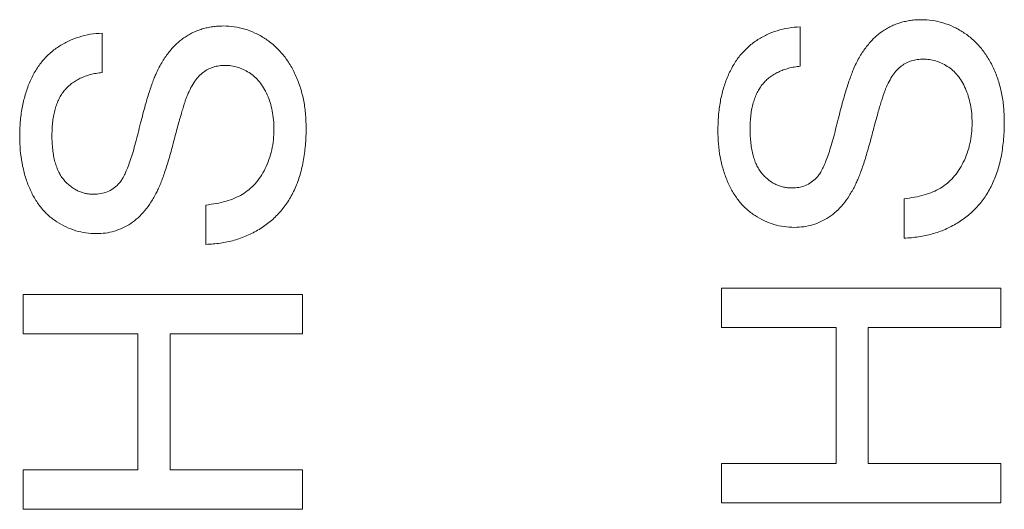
# Model space of a CAD drawing. Header units: millimetres. Extents: x 10 to 277, y 8 to 208.
# Tile 13 of 61: x 50.22 to 53.75, y 141.23 to 142.98. Entities that reach past the tile are written whole.
import ezdxf

# ---------------------------------------------------------------- set-up
doc = ezdxf.new("R2010")
doc.units = ezdxf.units.MM

msp = doc.modelspace()

# ---------------------------------------------------------------- linework, layer by layer
at = {"color": 7, "linetype": 'Continuous', "lineweight": 0}
for p, q in [((50.5154, 142.9323), (50.5154, 142.7913)), ((50.5154, 142.9323), (50.5154, 142.7913)), ((53.0154, 142.9549), (53.0154, 142.8139)), ((53.0154, 142.9549), (53.0154, 142.8139)), ((53.3872, 142.1985), (53.3872, 142.3395)), ((53.3872, 142.1985), (53.3872, 142.3395)), ((50.8872, 142.1759), (50.8872, 142.3169)), ((50.8872, 142.1759), (50.8872, 142.3169)), ((52.7333, 141.878), (52.7333, 142.019)), ((52.7333, 142.019), (53.7333, 142.019)), ((52.7333, 142.019), (53.7333, 142.019)), ((52.7333, 141.878), (52.7333, 142.019)), ((53.7333, 142.019), (53.7333, 141.878)), ((53.7333, 142.019), (53.7333, 141.878)), ((50.2333, 141.8554), (50.2333, 141.9964)), ((50.2333, 141.9964), (51.2333, 141.9964)), ((50.2333, 141.8554), (50.2333, 141.9964)), ((50.2333, 141.9964), (51.2333, 141.9964)), ((51.2333, 141.9964), (51.2333, 141.8554)), ((51.2333, 141.9964), (51.2333, 141.8554)), ((53.1436, 141.878), (52.7333, 141.878)), ((53.1436, 141.878), (52.7333, 141.878)), ((53.1436, 141.3908), (53.1436, 141.878)), ((53.1436, 141.3908), (53.1436, 141.878)), ((53.7333, 141.878), (53.259, 141.878)), ((53.259, 141.878), (53.259, 141.3908)), ((53.259, 141.878), (53.259, 141.3908)), ((53.7333, 141.878), (53.259, 141.878)), ((50.6436, 141.8554), (50.2333, 141.8554)), ((50.6436, 141.8554), (50.2333, 141.8554)), ((50.6436, 141.3682), (50.6436, 141.8554)), ((50.6436, 141.3682), (50.6436, 141.8554)), ((51.2333, 141.8554), (50.759, 141.8554)), ((50.759, 141.8554), (50.759, 141.3682)), ((51.2333, 141.8554), (50.759, 141.8554)), ((50.759, 141.8554), (50.759, 141.3682)), ((52.7333, 141.3908), (53.1436, 141.3908)), ((52.7333, 141.2498), (52.7333, 141.3908)), ((52.7333, 141.2498), (52.7333, 141.3908)), ((52.7333, 141.3908), (53.1436, 141.3908)), ((53.259, 141.3908), (53.7333, 141.3908)), ((53.259, 141.3908), (53.7333, 141.3908)), ((53.7333, 141.3908), (53.7333, 141.2498)), ((53.7333, 141.3908), (53.7333, 141.2498)), ((50.2333, 141.3682), (50.6436, 141.3682)), ((50.2333, 141.2272), (50.2333, 141.3682)), ((50.2333, 141.2272), (50.2333, 141.3682)), ((50.2333, 141.3682), (50.6436, 141.3682)), ((50.759, 141.3682), (51.2333, 141.3682)), ((50.759, 141.3682), (51.2333, 141.3682)), ((51.2333, 141.3682), (51.2333, 141.2272)), ((51.2333, 141.3682), (51.2333, 141.2272)), ((53.7333, 141.2498), (52.7333, 141.2498)), ((53.7333, 141.2498), (52.7333, 141.2498)), ((51.2333, 141.2272), (50.2333, 141.2272)), ((51.2333, 141.2272), (50.2333, 141.2272))]:
    msp.add_line(p, q, dxfattribs=at)
at = {"color": 7, "linetype": 'Continuous', "lineweight": 0, "flags": 128}
for points in [[(53.4495, 142.9805), (53.4495, 142.9805)], [(50.5154, 142.9323), (50.5154, 142.9323)], [(50.9495, 142.958), (50.9495, 142.958)], [(53.0154, 142.9549), (53.0154, 142.9549)], [(53.4563, 142.8395), (53.4563, 142.8395)], [(50.5154, 142.7913), (50.5154, 142.7913)], [(50.9563, 142.8169), (50.9563, 142.8169)], [(53.0154, 142.8139), (53.0154, 142.8139)], [(53.2077, 142.8071), (53.2077, 142.8071)], [(50.7077, 142.7845), (50.7077, 142.7845)], [(53.3213, 142.7329), (53.3213, 142.7329)], [(50.8213, 142.7104), (50.8213, 142.7104)], [(53.7462, 142.6174), (53.7462, 142.6174)], [(51.1308, 142.5886), (51.1308, 142.5886)], [(51.2462, 142.5948), (51.2462, 142.5948)], [(52.7205, 142.5841), (52.7205, 142.5841)], [(52.8359, 142.5897), (52.8359, 142.5897)], [(53.6308, 142.6111), (53.6308, 142.6111)], [(50.2205, 142.5615), (50.2205, 142.5615)], [(50.3359, 142.5671), (50.3359, 142.5671)], [(53.0735, 142.4138), (53.0735, 142.4138)], [(50.5735, 142.3913), (50.5735, 142.3913)], [(52.9851, 142.378), (52.9851, 142.378)], [(53.2105, 142.3846), (53.2105, 142.3846)], [(50.4851, 142.3554), (50.4851, 142.3554)], [(50.7105, 142.362), (50.7105, 142.362)], [(53.3872, 142.3395), (53.3872, 142.3395)], [(50.8872, 142.3169), (50.8872, 142.3169)], [(52.9944, 142.2369), (52.9944, 142.2369)], [(50.4944, 142.2144), (50.4944, 142.2144)], [(53.3872, 142.1985), (53.3872, 142.1985)], [(50.8872, 142.1759), (50.8872, 142.1759)], [(52.7333, 142.019), (52.7333, 142.019)], [(53.7333, 142.019), (53.7333, 142.019)], [(50.2333, 141.9964), (50.2333, 141.9964)], [(51.2333, 141.9964), (51.2333, 141.9964)], [(52.7333, 141.878), (52.7333, 141.878)], [(53.1436, 141.878), (53.1436, 141.878)], [(53.259, 141.878), (53.259, 141.878)], [(53.7333, 141.878), (53.7333, 141.878)], [(50.2333, 141.8554), (50.2333, 141.8554)], [(50.6436, 141.8554), (50.6436, 141.8554)], [(50.759, 141.8554), (50.759, 141.8554)], [(51.2333, 141.8554), (51.2333, 141.8554)], [(52.7333, 141.3908), (52.7333, 141.3908)], [(53.1436, 141.3908), (53.1436, 141.3908)], [(53.259, 141.3908), (53.259, 141.3908)], [(53.7333, 141.3908), (53.7333, 141.3908)], [(50.2333, 141.3682), (50.2333, 141.3682)], [(50.6436, 141.3682), (50.6436, 141.3682)], [(50.759, 141.3682), (50.759, 141.3682)], [(51.2333, 141.3682), (51.2333, 141.3682)], [(52.7333, 141.2498), (52.7333, 141.2498)], [(53.7333, 141.2498), (53.7333, 141.2498)], [(50.2333, 141.2272), (50.2333, 141.2272)], [(51.2333, 141.2272), (51.2333, 141.2272)]]:
    msp.add_lwpolyline(points, dxfattribs=at)
at = {"color": 7, "linetype": 'Continuous', "lineweight": 0}
for points, knots in [([(53.2077, 142.8071), (53.211, 142.8142), (53.2175, 142.8284), (53.2286, 142.8483), (53.2401, 142.8671), (53.2527, 142.884), (53.2655, 142.8999), (53.2791, 142.914), (53.2933, 142.927), (53.3085, 142.9382), (53.3241, 142.9482), (53.3402, 142.957), (53.3571, 142.9641), (53.3744, 142.9702), (53.3924, 142.9747), (53.4109, 142.9782), (53.43, 142.9802), (53.4429, 142.9804), (53.4495, 142.9805)], [0, 0, 0, 0, 0.074934, 0.147082, 0.216371, 0.282882, 0.346667, 0.408816, 0.469245, 0.528417, 0.586988, 0.644405, 0.702179, 0.759759, 0.818484, 0.877629, 0.938018, 1, 1, 1, 1]), ([(53.2077, 142.8071), (53.211, 142.8142), (53.2175, 142.8284), (53.2286, 142.8483), (53.2401, 142.8671), (53.2527, 142.884), (53.2655, 142.8999), (53.2791, 142.914), (53.2933, 142.927), (53.3085, 142.9382), (53.3241, 142.9482), (53.3402, 142.957), (53.3571, 142.9641), (53.3744, 142.9702), (53.3924, 142.9747), (53.4109, 142.9782), (53.43, 142.9802), (53.4429, 142.9804), (53.4495, 142.9805)], [0, 0, 0, 0, 0.074934, 0.147082, 0.216371, 0.282882, 0.346667, 0.408816, 0.469245, 0.528417, 0.586988, 0.644405, 0.702179, 0.759759, 0.818484, 0.877629, 0.938018, 1, 1, 1, 1]), ([(53.4495, 142.9805), (53.4626, 142.98), (53.4886, 142.979), (53.5268, 142.9701), (53.5639, 142.956), (53.5932, 142.9396), (53.6157, 142.9241), (53.6318, 142.911), (53.6468, 142.8965), (53.6609, 142.881), (53.6741, 142.8643), (53.6862, 142.8462), (53.6974, 142.827), (53.7111, 142.7996), (53.7252, 142.7632), (53.7375, 142.7169), (53.7448, 142.668), (53.7457, 142.6345), (53.7462, 142.6174)], [0, 0, 0, 0, 0.074812, 0.1489, 0.223876, 0.301296, 0.34089, 0.380334, 0.420119, 0.45994, 0.500819, 0.541892, 0.584422, 0.62806, 0.717242, 0.807928, 0.90193, 1, 1, 1, 1]), ([(53.4495, 142.9805), (53.4626, 142.98), (53.4886, 142.979), (53.5268, 142.9701), (53.5639, 142.956), (53.5932, 142.9396), (53.6157, 142.9241), (53.6318, 142.911), (53.6468, 142.8965), (53.6609, 142.881), (53.6741, 142.8643), (53.6862, 142.8462), (53.6974, 142.827), (53.7111, 142.7996), (53.7252, 142.7632), (53.7375, 142.7169), (53.7448, 142.668), (53.7457, 142.6345), (53.7462, 142.6174)], [0, 0, 0, 0, 0.074812, 0.1489, 0.223876, 0.301296, 0.34089, 0.380334, 0.420119, 0.45994, 0.500819, 0.541892, 0.584422, 0.62806, 0.717242, 0.807928, 0.90193, 1, 1, 1, 1]), ([(50.2205, 142.5615), (50.2209, 142.5793), (50.2217, 142.6139), (50.2284, 142.6642), (50.2394, 142.7112), (50.2522, 142.7479), (50.2649, 142.7752), (50.2752, 142.7945), (50.2868, 142.8124), (50.2991, 142.8293), (50.3128, 142.8446), (50.3274, 142.859), (50.3429, 142.8723), (50.3652, 142.8879), (50.3947, 142.9048), (50.433, 142.9193), (50.4734, 142.9294), (50.5012, 142.9313), (50.5154, 142.9323)], [0, 0, 0, 0, 0.100455, 0.195606, 0.28594, 0.372822, 0.414857, 0.456053, 0.495932, 0.535326, 0.574089, 0.612244, 0.650798, 0.689222, 0.765932, 0.842381, 0.91999, 1, 1, 1, 1]), ([(50.2205, 142.5615), (50.2209, 142.5793), (50.2217, 142.6139), (50.2284, 142.6642), (50.2394, 142.7112), (50.2522, 142.7479), (50.2649, 142.7752), (50.2752, 142.7945), (50.2868, 142.8124), (50.2991, 142.8293), (50.3128, 142.8446), (50.3274, 142.859), (50.3429, 142.8723), (50.3652, 142.8879), (50.3947, 142.9048), (50.433, 142.9193), (50.4734, 142.9294), (50.5012, 142.9313), (50.5154, 142.9323)], [0, 0, 0, 0, 0.100455, 0.195606, 0.28594, 0.372822, 0.414857, 0.456053, 0.495932, 0.535326, 0.574089, 0.612244, 0.650798, 0.689222, 0.765932, 0.842381, 0.91999, 1, 1, 1, 1]), ([(50.7077, 142.7845), (50.711, 142.7917), (50.7175, 142.8058), (50.7286, 142.8258), (50.7401, 142.8445), (50.7527, 142.8615), (50.7655, 142.8773), (50.7791, 142.8915), (50.7933, 142.9045), (50.8085, 142.9156), (50.8241, 142.9256), (50.8402, 142.9344), (50.8571, 142.9415), (50.8744, 142.9477), (50.8924, 142.9521), (50.9109, 142.9556), (50.93, 142.9577), (50.9429, 142.9579), (50.9495, 142.958)], [0, 0, 0, 0, 0.074934, 0.147082, 0.216371, 0.282882, 0.346667, 0.408816, 0.469245, 0.528417, 0.586988, 0.644405, 0.702179, 0.759759, 0.818484, 0.877629, 0.938018, 1, 1, 1, 1]), ([(50.7077, 142.7845), (50.711, 142.7917), (50.7175, 142.8058), (50.7286, 142.8258), (50.7401, 142.8445), (50.7527, 142.8615), (50.7655, 142.8773), (50.7791, 142.8915), (50.7933, 142.9045), (50.8085, 142.9156), (50.8241, 142.9256), (50.8402, 142.9344), (50.8571, 142.9415), (50.8744, 142.9477), (50.8924, 142.9521), (50.9109, 142.9556), (50.93, 142.9577), (50.9429, 142.9579), (50.9495, 142.958)], [0, 0, 0, 0, 0.074934, 0.147082, 0.216371, 0.282882, 0.346667, 0.408816, 0.469245, 0.528417, 0.586988, 0.644405, 0.702179, 0.759759, 0.818484, 0.877629, 0.938018, 1, 1, 1, 1]), ([(50.9495, 142.958), (50.9626, 142.9574), (50.9886, 142.9564), (51.0268, 142.9476), (51.0639, 142.9334), (51.0932, 142.917), (51.1157, 142.9015), (51.1318, 142.8884), (51.1468, 142.874), (51.1609, 142.8584), (51.1741, 142.8417), (51.1862, 142.8237), (51.1974, 142.8045), (51.2111, 142.7771), (51.2252, 142.7406), (51.2375, 142.6944), (51.2448, 142.6454), (51.2457, 142.6119), (51.2462, 142.5948)], [0, 0, 0, 0, 0.074812, 0.1489, 0.223876, 0.301296, 0.34089, 0.380334, 0.420119, 0.45994, 0.500819, 0.541892, 0.584422, 0.62806, 0.717242, 0.807928, 0.90193, 1, 1, 1, 1]), ([(50.9495, 142.958), (50.9626, 142.9574), (50.9886, 142.9564), (51.0268, 142.9476), (51.0639, 142.9334), (51.0932, 142.917), (51.1157, 142.9015), (51.1318, 142.8884), (51.1468, 142.874), (51.1609, 142.8584), (51.1741, 142.8417), (51.1862, 142.8237), (51.1974, 142.8045), (51.2111, 142.7771), (51.2252, 142.7406), (51.2375, 142.6944), (51.2448, 142.6454), (51.2457, 142.6119), (51.2462, 142.5948)], [0, 0, 0, 0, 0.074812, 0.1489, 0.223876, 0.301296, 0.34089, 0.380334, 0.420119, 0.45994, 0.500819, 0.541892, 0.584422, 0.62806, 0.717242, 0.807928, 0.90193, 1, 1, 1, 1]), ([(52.7205, 142.5841), (52.7209, 142.6019), (52.7217, 142.6365), (52.7284, 142.6868), (52.7394, 142.7338), (52.7522, 142.7705), (52.7649, 142.7978), (52.7752, 142.817), (52.7868, 142.8349), (52.7991, 142.8519), (52.8128, 142.8672), (52.8274, 142.8816), (52.8429, 142.8948), (52.8652, 142.9105), (52.8947, 142.9274), (52.933, 142.9419), (52.9734, 142.952), (53.0012, 142.9539), (53.0154, 142.9549)], [0, 0, 0, 0, 0.100455, 0.195606, 0.28594, 0.372822, 0.414857, 0.456053, 0.495932, 0.535326, 0.574089, 0.612244, 0.650798, 0.689222, 0.765932, 0.842381, 0.91999, 1, 1, 1, 1]), ([(52.7205, 142.5841), (52.7209, 142.6019), (52.7217, 142.6365), (52.7284, 142.6868), (52.7394, 142.7338), (52.7522, 142.7705), (52.7649, 142.7978), (52.7752, 142.817), (52.7868, 142.8349), (52.7991, 142.8519), (52.8128, 142.8672), (52.8274, 142.8816), (52.8429, 142.8948), (52.8652, 142.9105), (52.8947, 142.9274), (52.933, 142.9419), (52.9734, 142.952), (53.0012, 142.9539), (53.0154, 142.9549)], [0, 0, 0, 0, 0.100455, 0.195606, 0.28594, 0.372822, 0.414857, 0.456053, 0.495932, 0.535326, 0.574089, 0.612244, 0.650798, 0.689222, 0.765932, 0.842381, 0.91999, 1, 1, 1, 1]), ([(53.4563, 142.8395), (53.4491, 142.8392), (53.4349, 142.8385), (53.4143, 142.8342), (53.3954, 142.8261), (53.3775, 142.8154), (53.3612, 142.8007), (53.3464, 142.782), (53.3327, 142.7591), (53.3252, 142.742), (53.3213, 142.7329)], [0, 0, 0, 0, 0.11773, 0.230103, 0.340738, 0.451485, 0.567765, 0.696118, 0.83949, 1, 1, 1, 1]), ([(53.4563, 142.8395), (53.4491, 142.8392), (53.4349, 142.8385), (53.4143, 142.8342), (53.3954, 142.8261), (53.3775, 142.8154), (53.3612, 142.8007), (53.3464, 142.782), (53.3327, 142.7591), (53.3252, 142.742), (53.3213, 142.7329)], [0, 0, 0, 0, 0.11773, 0.230103, 0.340738, 0.451485, 0.567765, 0.696118, 0.83949, 1, 1, 1, 1]), ([(53.6308, 142.6111), (53.6306, 142.6224), (53.6301, 142.6445), (53.6253, 142.6764), (53.618, 142.7063), (53.6076, 142.734), (53.5948, 142.7589), (53.5796, 142.7808), (53.5621, 142.7992), (53.5423, 142.8138), (53.5215, 142.8252), (53.5001, 142.8336), (53.4783, 142.8386), (53.4636, 142.8392), (53.4563, 142.8395)], [0, 0, 0, 0, 0.105606, 0.205911, 0.30116, 0.393234, 0.481199, 0.562782, 0.641386, 0.717682, 0.791728, 0.862688, 0.931762, 1, 1, 1, 1]), ([(53.6308, 142.6111), (53.6306, 142.6224), (53.6301, 142.6445), (53.6253, 142.6764), (53.618, 142.7063), (53.6076, 142.734), (53.5948, 142.7589), (53.5796, 142.7808), (53.5621, 142.7992), (53.5423, 142.8138), (53.5215, 142.8252), (53.5001, 142.8336), (53.4783, 142.8386), (53.4636, 142.8392), (53.4563, 142.8395)], [0, 0, 0, 0, 0.105606, 0.205911, 0.30116, 0.393234, 0.481199, 0.562782, 0.641386, 0.717682, 0.791728, 0.862688, 0.931762, 1, 1, 1, 1]), ([(50.5154, 142.7913), (50.5082, 142.7904), (50.4942, 142.7886), (50.4739, 142.7843), (50.4551, 142.7782), (50.4375, 142.7711), (50.4214, 142.7623), (50.4064, 142.7524), (50.393, 142.7407), (50.3808, 142.7278), (50.3702, 142.7132), (50.3609, 142.6971), (50.3531, 142.6794), (50.347, 142.66), (50.3419, 142.6391), (50.3383, 142.6165), (50.3364, 142.5923), (50.3361, 142.5757), (50.3359, 142.5671)], [0, 0, 0, 0, 0.067134, 0.131361, 0.19267, 0.251172, 0.307605, 0.363097, 0.418158, 0.472667, 0.528217, 0.585556, 0.645364, 0.708046, 0.774506, 0.84499, 0.920429, 1, 1, 1, 1]), ([(50.5154, 142.7913), (50.5082, 142.7904), (50.4942, 142.7886), (50.4739, 142.7843), (50.4551, 142.7782), (50.4375, 142.7711), (50.4214, 142.7623), (50.4064, 142.7524), (50.393, 142.7407), (50.3808, 142.7278), (50.3702, 142.7132), (50.3609, 142.6971), (50.3531, 142.6794), (50.347, 142.66), (50.3419, 142.6391), (50.3383, 142.6165), (50.3364, 142.5923), (50.3361, 142.5757), (50.3359, 142.5671)], [0, 0, 0, 0, 0.067134, 0.131361, 0.19267, 0.251172, 0.307605, 0.363097, 0.418158, 0.472667, 0.528217, 0.585556, 0.645364, 0.708046, 0.774506, 0.84499, 0.920429, 1, 1, 1, 1]), ([(50.9563, 142.8169), (50.9491, 142.8166), (50.9349, 142.8159), (50.9143, 142.8116), (50.8954, 142.8035), (50.8775, 142.7928), (50.8612, 142.7782), (50.8464, 142.7594), (50.8327, 142.7365), (50.8252, 142.7194), (50.8213, 142.7104)], [0, 0, 0, 0, 0.11773, 0.230103, 0.340738, 0.451485, 0.567765, 0.696118, 0.83949, 1, 1, 1, 1]), ([(50.9563, 142.8169), (50.9491, 142.8166), (50.9349, 142.8159), (50.9143, 142.8116), (50.8954, 142.8035), (50.8775, 142.7928), (50.8612, 142.7782), (50.8464, 142.7594), (50.8327, 142.7365), (50.8252, 142.7194), (50.8213, 142.7104)], [0, 0, 0, 0, 0.11773, 0.230103, 0.340738, 0.451485, 0.567765, 0.696118, 0.83949, 1, 1, 1, 1]), ([(51.1308, 142.5886), (51.1306, 142.5999), (51.1301, 142.6219), (51.1253, 142.6538), (51.118, 142.6838), (51.1076, 142.7114), (51.0948, 142.7363), (51.0796, 142.7582), (51.0621, 142.7767), (51.0423, 142.7912), (51.0215, 142.8026), (51.0001, 142.811), (50.9783, 142.816), (50.9636, 142.8166), (50.9563, 142.8169)], [0, 0, 0, 0, 0.105606, 0.205911, 0.30116, 0.393234, 0.481199, 0.562782, 0.641386, 0.717682, 0.791728, 0.862688, 0.931762, 1, 1, 1, 1]), ([(51.1308, 142.5886), (51.1306, 142.5999), (51.1301, 142.6219), (51.1253, 142.6538), (51.118, 142.6838), (51.1076, 142.7114), (51.0948, 142.7363), (51.0796, 142.7582), (51.0621, 142.7767), (51.0423, 142.7912), (51.0215, 142.8026), (51.0001, 142.811), (50.9783, 142.816), (50.9636, 142.8166), (50.9563, 142.8169)], [0, 0, 0, 0, 0.105606, 0.205911, 0.30116, 0.393234, 0.481199, 0.562782, 0.641386, 0.717682, 0.791728, 0.862688, 0.931762, 1, 1, 1, 1]), ([(53.0154, 142.8139), (53.0082, 142.813), (52.9942, 142.8112), (52.9739, 142.8069), (52.9551, 142.8008), (52.9375, 142.7936), (52.9214, 142.7849), (52.9064, 142.7749), (52.893, 142.7632), (52.8808, 142.7503), (52.8702, 142.7358), (52.8609, 142.7196), (52.8531, 142.7019), (52.847, 142.6825), (52.8419, 142.6617), (52.8383, 142.6391), (52.8364, 142.6149), (52.8361, 142.5983), (52.8359, 142.5897)], [0, 0, 0, 0, 0.067134, 0.131361, 0.19267, 0.251172, 0.307605, 0.363097, 0.418158, 0.472667, 0.528217, 0.585556, 0.645364, 0.708046, 0.774506, 0.84499, 0.920429, 1, 1, 1, 1]), ([(53.0154, 142.8139), (53.0082, 142.813), (52.9942, 142.8112), (52.9739, 142.8069), (52.9551, 142.8008), (52.9375, 142.7936), (52.9214, 142.7849), (52.9064, 142.7749), (52.893, 142.7632), (52.8808, 142.7503), (52.8702, 142.7358), (52.8609, 142.7196), (52.8531, 142.7019), (52.847, 142.6825), (52.8419, 142.6617), (52.8383, 142.6391), (52.8364, 142.6149), (52.8361, 142.5983), (52.8359, 142.5897)], [0, 0, 0, 0, 0.067134, 0.131361, 0.19267, 0.251172, 0.307605, 0.363097, 0.418158, 0.472667, 0.528217, 0.585556, 0.645364, 0.708046, 0.774506, 0.84499, 0.920429, 1, 1, 1, 1]), ([(53.0735, 142.4138), (53.0764, 142.4173), (53.083, 142.425), (53.0917, 142.4393), (53.1004, 142.457), (53.1091, 142.4783), (53.1179, 142.503), (53.1269, 142.5313), (53.1358, 142.5631), (53.1445, 142.5975), (53.1531, 142.6323), (53.1618, 142.6653), (53.1698, 142.6957), (53.1782, 142.7232), (53.1856, 142.7482), (53.1934, 142.7702), (53.2004, 142.7896), (53.2054, 142.8015), (53.2077, 142.8071)], [0, 0, 0, 0, 0.032743, 0.07241, 0.119612, 0.174674, 0.237347, 0.308355, 0.387633, 0.474787, 0.563336, 0.645141, 0.720208, 0.789275, 0.851496, 0.90733, 0.956968, 1, 1, 1, 1]), ([(53.0735, 142.4138), (53.0764, 142.4173), (53.083, 142.425), (53.0917, 142.4393), (53.1004, 142.457), (53.1091, 142.4783), (53.1179, 142.503), (53.1269, 142.5313), (53.1358, 142.5631), (53.1445, 142.5975), (53.1531, 142.6323), (53.1618, 142.6653), (53.1698, 142.6957), (53.1782, 142.7232), (53.1856, 142.7482), (53.1934, 142.7702), (53.2004, 142.7896), (53.2054, 142.8015), (53.2077, 142.8071)], [0, 0, 0, 0, 0.032743, 0.07241, 0.119612, 0.174674, 0.237347, 0.308355, 0.387633, 0.474787, 0.563336, 0.645141, 0.720208, 0.789275, 0.851496, 0.90733, 0.956968, 1, 1, 1, 1]), ([(50.5735, 142.3913), (50.5764, 142.3947), (50.583, 142.4024), (50.5917, 142.4167), (50.6004, 142.4344), (50.6091, 142.4557), (50.6179, 142.4805), (50.6269, 142.5087), (50.6358, 142.5405), (50.6445, 142.5749), (50.6531, 142.6097), (50.6618, 142.6428), (50.6698, 142.6732), (50.6782, 142.7006), (50.6856, 142.7256), (50.6934, 142.7476), (50.7004, 142.7671), (50.7054, 142.779), (50.7077, 142.7845)], [0, 0, 0, 0, 0.032743, 0.07241, 0.119612, 0.174674, 0.237347, 0.308355, 0.387633, 0.474787, 0.563336, 0.645141, 0.720208, 0.789275, 0.851496, 0.90733, 0.956968, 1, 1, 1, 1]), ([(50.5735, 142.3913), (50.5764, 142.3947), (50.583, 142.4024), (50.5917, 142.4167), (50.6004, 142.4344), (50.6091, 142.4557), (50.6179, 142.4805), (50.6269, 142.5087), (50.6358, 142.5405), (50.6445, 142.5749), (50.6531, 142.6097), (50.6618, 142.6428), (50.6698, 142.6732), (50.6782, 142.7006), (50.6856, 142.7256), (50.6934, 142.7476), (50.7004, 142.7671), (50.7054, 142.779), (50.7077, 142.7845)], [0, 0, 0, 0, 0.032743, 0.07241, 0.119612, 0.174674, 0.237347, 0.308355, 0.387633, 0.474787, 0.563336, 0.645141, 0.720208, 0.789275, 0.851496, 0.90733, 0.956968, 1, 1, 1, 1]), ([(53.3213, 142.7329), (53.3198, 142.7294), (53.3166, 142.7215), (53.3122, 142.7078), (53.3067, 142.6916), (53.3009, 142.6725), (53.2949, 142.6505), (53.2876, 142.6258), (53.2804, 142.5983), (53.2726, 142.5687), (53.2647, 142.5389), (53.2566, 142.5105), (53.2489, 142.4842), (53.2411, 142.4601), (53.2333, 142.4381), (53.2257, 142.4183), (53.2184, 142.4005), (53.213, 142.3897), (53.2105, 142.3846)], [0, 0, 0, 0, 0.0312, 0.070487, 0.117216, 0.171577, 0.234124, 0.304114, 0.382307, 0.467799, 0.554489, 0.635229, 0.710034, 0.77909, 0.842964, 0.901, 0.953246, 1, 1, 1, 1]), ([(53.3213, 142.7329), (53.3198, 142.7294), (53.3166, 142.7215), (53.3122, 142.7078), (53.3067, 142.6916), (53.3009, 142.6725), (53.2949, 142.6505), (53.2876, 142.6258), (53.2804, 142.5983), (53.2726, 142.5687), (53.2647, 142.5389), (53.2566, 142.5105), (53.2489, 142.4842), (53.2411, 142.4601), (53.2333, 142.4381), (53.2257, 142.4183), (53.2184, 142.4005), (53.213, 142.3897), (53.2105, 142.3846)], [0, 0, 0, 0, 0.0312, 0.070487, 0.117216, 0.171577, 0.234124, 0.304114, 0.382307, 0.467799, 0.554489, 0.635229, 0.710034, 0.77909, 0.842964, 0.901, 0.953246, 1, 1, 1, 1]), ([(50.8213, 142.7104), (50.8198, 142.7068), (50.8166, 142.6989), (50.8122, 142.6852), (50.8067, 142.6691), (50.8009, 142.6499), (50.7949, 142.6279), (50.7876, 142.6033), (50.7804, 142.5757), (50.7726, 142.5462), (50.7647, 142.5163), (50.7566, 142.4879), (50.7489, 142.4616), (50.7411, 142.4375), (50.7333, 142.4155), (50.7257, 142.3957), (50.7184, 142.378), (50.713, 142.3671), (50.7105, 142.362)], [0, 0, 0, 0, 0.0312, 0.070487, 0.117216, 0.171577, 0.234124, 0.304114, 0.382307, 0.467799, 0.554489, 0.635229, 0.710034, 0.77909, 0.842964, 0.901, 0.953246, 1, 1, 1, 1]), ([(50.8213, 142.7104), (50.8198, 142.7068), (50.8166, 142.6989), (50.8122, 142.6852), (50.8067, 142.6691), (50.8009, 142.6499), (50.7949, 142.6279), (50.7876, 142.6033), (50.7804, 142.5757), (50.7726, 142.5462), (50.7647, 142.5163), (50.7566, 142.4879), (50.7489, 142.4616), (50.7411, 142.4375), (50.7333, 142.4155), (50.7257, 142.3957), (50.7184, 142.378), (50.713, 142.3671), (50.7105, 142.362)], [0, 0, 0, 0, 0.0312, 0.070487, 0.117216, 0.171577, 0.234124, 0.304114, 0.382307, 0.467799, 0.554489, 0.635229, 0.710034, 0.77909, 0.842964, 0.901, 0.953246, 1, 1, 1, 1]), ([(53.7462, 142.6174), (53.7461, 142.6065), (53.7459, 142.5851), (53.7439, 142.5538), (53.7403, 142.5238), (53.7362, 142.495), (53.73, 142.4678), (53.7229, 142.4418), (53.7142, 142.4172), (53.7045, 142.3938), (53.6931, 142.3719), (53.6808, 142.351), (53.6669, 142.3316), (53.6518, 142.3132), (53.6354, 142.296), (53.6175, 142.2802), (53.5984, 142.2655), (53.578, 142.2521), (53.5566, 142.2402), (53.5345, 142.2294), (53.5117, 142.2204), (53.4881, 142.213), (53.4639, 142.207), (53.4389, 142.2027), (53.4133, 142.1995), (53.3959, 142.1988), (53.3872, 142.1985)], [0, 0, 0, 0, 0.052498, 0.102837, 0.151449, 0.19804, 0.242888, 0.286016, 0.327975, 0.368525, 0.407987, 0.446977, 0.48531, 0.523284, 0.561549, 0.599871, 0.638451, 0.67775, 0.717254, 0.756573, 0.79604, 0.835556, 0.8757, 0.916254, 0.957755, 1, 1, 1, 1]), ([(53.7462, 142.6174), (53.7461, 142.6065), (53.7459, 142.5851), (53.7439, 142.5538), (53.7403, 142.5238), (53.7362, 142.495), (53.73, 142.4678), (53.7229, 142.4418), (53.7142, 142.4172), (53.7045, 142.3938), (53.6931, 142.3719), (53.6808, 142.351), (53.6669, 142.3316), (53.6518, 142.3132), (53.6354, 142.296), (53.6175, 142.2802), (53.5984, 142.2655), (53.578, 142.2521), (53.5566, 142.2402), (53.5345, 142.2294), (53.5117, 142.2204), (53.4881, 142.213), (53.4639, 142.207), (53.4389, 142.2027), (53.4133, 142.1995), (53.3959, 142.1988), (53.3872, 142.1985)], [0, 0, 0, 0, 0.052498, 0.102837, 0.151449, 0.19804, 0.242888, 0.286016, 0.327975, 0.368525, 0.407987, 0.446977, 0.48531, 0.523284, 0.561549, 0.599871, 0.638451, 0.67775, 0.717254, 0.756573, 0.79604, 0.835556, 0.8757, 0.916254, 0.957755, 1, 1, 1, 1]), ([(51.2462, 142.5948), (51.2461, 142.5839), (51.2459, 142.5626), (51.2439, 142.5312), (51.2403, 142.5012), (51.2362, 142.4725), (51.23, 142.4452), (51.2229, 142.4192), (51.2142, 142.3947), (51.2045, 142.3713), (51.1931, 142.3494), (51.1808, 142.3285), (51.1669, 142.309), (51.1518, 142.2907), (51.1354, 142.2734), (51.1175, 142.2576), (51.0984, 142.2429), (51.078, 142.2295), (51.0566, 142.2176), (51.0345, 142.2069), (51.0117, 142.1979), (50.9881, 142.1905), (50.9639, 142.1844), (50.9389, 142.1801), (50.9133, 142.1769), (50.8959, 142.1763), (50.8872, 142.1759)], [0, 0, 0, 0, 0.052498, 0.102837, 0.151449, 0.19804, 0.242888, 0.286016, 0.327975, 0.368525, 0.407987, 0.446977, 0.48531, 0.523284, 0.561549, 0.599871, 0.638451, 0.67775, 0.717254, 0.756573, 0.79604, 0.835556, 0.8757, 0.916254, 0.957755, 1, 1, 1, 1]), ([(51.2462, 142.5948), (51.2461, 142.5839), (51.2459, 142.5626), (51.2439, 142.5312), (51.2403, 142.5012), (51.2362, 142.4725), (51.23, 142.4452), (51.2229, 142.4192), (51.2142, 142.3947), (51.2045, 142.3713), (51.1931, 142.3494), (51.1808, 142.3285), (51.1669, 142.309), (51.1518, 142.2907), (51.1354, 142.2734), (51.1175, 142.2576), (51.0984, 142.2429), (51.078, 142.2295), (51.0566, 142.2176), (51.0345, 142.2069), (51.0117, 142.1979), (50.9881, 142.1905), (50.9639, 142.1844), (50.9389, 142.1801), (50.9133, 142.1769), (50.8959, 142.1763), (50.8872, 142.1759)], [0, 0, 0, 0, 0.052498, 0.102837, 0.151449, 0.19804, 0.242888, 0.286016, 0.327975, 0.368525, 0.407987, 0.446977, 0.48531, 0.523284, 0.561549, 0.599871, 0.638451, 0.67775, 0.717254, 0.756573, 0.79604, 0.835556, 0.8757, 0.916254, 0.957755, 1, 1, 1, 1]), ([(50.8872, 142.3169), (50.8998, 142.3185), (50.9242, 142.3215), (50.9586, 142.3298), (50.9896, 142.3405), (51.0174, 142.354), (51.0421, 142.3714), (51.0642, 142.3927), (51.0834, 142.4183), (51.1001, 142.4475), (51.1139, 142.4797), (51.1237, 142.5143), (51.1296, 142.5508), (51.1304, 142.5758), (51.1308, 142.5886)], [0, 0, 0, 0, 0.0938053, 0.180205, 0.2603876, 0.3344376, 0.4070922, 0.4814546, 0.5592844, 0.6420449, 0.7285605, 0.8159603, 0.9060263, 1, 1, 1, 1]), ([(50.8872, 142.3169), (50.8998, 142.3185), (50.9242, 142.3215), (50.9586, 142.3298), (50.9896, 142.3405), (51.0174, 142.354), (51.0421, 142.3714), (51.0642, 142.3927), (51.0834, 142.4183), (51.1001, 142.4475), (51.1139, 142.4797), (51.1237, 142.5143), (51.1296, 142.5508), (51.1304, 142.5758), (51.1308, 142.5886)], [0, 0, 0, 0, 0.0938053, 0.180205, 0.2603876, 0.3344376, 0.4070922, 0.4814546, 0.5592844, 0.6420449, 0.7285605, 0.8159603, 0.9060263, 1, 1, 1, 1]), ([(52.9944, 142.2369), (52.982, 142.2374), (52.9573, 142.2384), (52.9211, 142.2468), (52.8863, 142.2602), (52.8585, 142.2754), (52.8376, 142.2902), (52.8227, 142.3027), (52.8088, 142.3164), (52.7958, 142.3313), (52.784, 142.3476), (52.7728, 142.3647), (52.7632, 142.3835), (52.7509, 142.4098), (52.7387, 142.445), (52.7281, 142.4894), (52.7218, 142.536), (52.721, 142.5679), (52.7205, 142.5841)], [0, 0, 0, 0, 0.074992, 0.149159, 0.223655, 0.300753, 0.33991, 0.378947, 0.418121, 0.458253, 0.498448, 0.539727, 0.582234, 0.62584, 0.715494, 0.807392, 0.901638, 1, 1, 1, 1]), ([(52.9944, 142.2369), (52.982, 142.2374), (52.9573, 142.2384), (52.9211, 142.2468), (52.8863, 142.2602), (52.8585, 142.2754), (52.8376, 142.2902), (52.8227, 142.3027), (52.8088, 142.3164), (52.7958, 142.3313), (52.784, 142.3476), (52.7728, 142.3647), (52.7632, 142.3835), (52.7509, 142.4098), (52.7387, 142.445), (52.7281, 142.4894), (52.7218, 142.536), (52.721, 142.5679), (52.7205, 142.5841)], [0, 0, 0, 0, 0.074992, 0.149159, 0.223655, 0.300753, 0.33991, 0.378947, 0.418121, 0.458253, 0.498448, 0.539727, 0.582234, 0.62584, 0.715494, 0.807392, 0.901638, 1, 1, 1, 1]), ([(52.8359, 142.5897), (52.836, 142.5808), (52.8361, 142.5636), (52.8385, 142.5388), (52.8417, 142.5157), (52.8466, 142.4946), (52.8524, 142.4751), (52.8601, 142.4577), (52.8689, 142.4421), (52.8792, 142.4284), (52.8904, 142.4166), (52.9024, 142.4063), (52.9147, 142.3974), (52.9278, 142.3904), (52.9413, 142.3847), (52.9555, 142.381), (52.9701, 142.3784), (52.9801, 142.3781), (52.9851, 142.378)], [0, 0, 0, 0, 0.091485, 0.177093, 0.257037, 0.331106, 0.400272, 0.465559, 0.526546, 0.585, 0.640939, 0.69457, 0.746852, 0.797016, 0.847587, 0.897467, 0.947664, 1, 1, 1, 1]), ([(52.8359, 142.5897), (52.836, 142.5808), (52.8361, 142.5636), (52.8385, 142.5388), (52.8417, 142.5157), (52.8466, 142.4946), (52.8524, 142.4751), (52.8601, 142.4577), (52.8689, 142.4421), (52.8792, 142.4284), (52.8904, 142.4166), (52.9024, 142.4063), (52.9147, 142.3974), (52.9278, 142.3904), (52.9413, 142.3847), (52.9555, 142.381), (52.9701, 142.3784), (52.9801, 142.3781), (52.9851, 142.378)], [0, 0, 0, 0, 0.091485, 0.177093, 0.257037, 0.331106, 0.400272, 0.465559, 0.526546, 0.585, 0.640939, 0.69457, 0.746852, 0.797016, 0.847587, 0.897467, 0.947664, 1, 1, 1, 1]), ([(53.3872, 142.3395), (53.3998, 142.3411), (53.4242, 142.344), (53.4586, 142.3524), (53.4896, 142.363), (53.5174, 142.3766), (53.5421, 142.394), (53.5642, 142.4152), (53.5834, 142.4409), (53.6001, 142.4701), (53.6139, 142.5022), (53.6237, 142.5368), (53.6296, 142.5733), (53.6304, 142.5984), (53.6308, 142.6111)], [0, 0, 0, 0, 0.0938053, 0.180205, 0.2603876, 0.3344376, 0.4070922, 0.4814546, 0.5592844, 0.6420449, 0.7285605, 0.8159603, 0.9060263, 1, 1, 1, 1]), ([(53.3872, 142.3395), (53.3998, 142.3411), (53.4242, 142.344), (53.4586, 142.3524), (53.4896, 142.363), (53.5174, 142.3766), (53.5421, 142.394), (53.5642, 142.4152), (53.5834, 142.4409), (53.6001, 142.4701), (53.6139, 142.5022), (53.6237, 142.5368), (53.6296, 142.5733), (53.6304, 142.5984), (53.6308, 142.6111)], [0, 0, 0, 0, 0.0938053, 0.180205, 0.2603876, 0.3344376, 0.4070922, 0.4814546, 0.5592844, 0.6420449, 0.7285605, 0.8159603, 0.9060263, 1, 1, 1, 1]), ([(50.4944, 142.2144), (50.482, 142.2149), (50.4573, 142.2158), (50.4211, 142.2242), (50.3863, 142.2376), (50.3585, 142.2528), (50.3376, 142.2676), (50.3227, 142.2801), (50.3088, 142.2938), (50.2958, 142.3088), (50.284, 142.325), (50.2728, 142.3422), (50.2632, 142.3609), (50.2509, 142.3872), (50.2387, 142.4225), (50.2281, 142.4668), (50.2218, 142.5135), (50.221, 142.5453), (50.2205, 142.5615)], [0, 0, 0, 0, 0.074992, 0.149159, 0.223655, 0.300753, 0.33991, 0.378947, 0.418121, 0.458253, 0.498448, 0.539727, 0.582234, 0.62584, 0.715494, 0.807392, 0.901638, 1, 1, 1, 1]), ([(50.4944, 142.2144), (50.482, 142.2149), (50.4573, 142.2158), (50.4211, 142.2242), (50.3863, 142.2376), (50.3585, 142.2528), (50.3376, 142.2676), (50.3227, 142.2801), (50.3088, 142.2938), (50.2958, 142.3088), (50.284, 142.325), (50.2728, 142.3422), (50.2632, 142.3609), (50.2509, 142.3872), (50.2387, 142.4225), (50.2281, 142.4668), (50.2218, 142.5135), (50.221, 142.5453), (50.2205, 142.5615)], [0, 0, 0, 0, 0.074992, 0.149159, 0.223655, 0.300753, 0.33991, 0.378947, 0.418121, 0.458253, 0.498448, 0.539727, 0.582234, 0.62584, 0.715494, 0.807392, 0.901638, 1, 1, 1, 1]), ([(50.3359, 142.5671), (50.336, 142.5583), (50.3361, 142.541), (50.3385, 142.5162), (50.3417, 142.4931), (50.3466, 142.472), (50.3524, 142.4526), (50.3601, 142.4352), (50.3689, 142.4195), (50.3792, 142.4059), (50.3904, 142.394), (50.4024, 142.3838), (50.4147, 142.3749), (50.4278, 142.3678), (50.4413, 142.3621), (50.4555, 142.3584), (50.4701, 142.3558), (50.4801, 142.3555), (50.4851, 142.3554)], [0, 0, 0, 0, 0.091485, 0.177093, 0.257037, 0.331106, 0.400272, 0.465559, 0.526546, 0.585, 0.640939, 0.69457, 0.746852, 0.797016, 0.847587, 0.897467, 0.947664, 1, 1, 1, 1]), ([(50.3359, 142.5671), (50.336, 142.5583), (50.3361, 142.541), (50.3385, 142.5162), (50.3417, 142.4931), (50.3466, 142.472), (50.3524, 142.4526), (50.3601, 142.4352), (50.3689, 142.4195), (50.3792, 142.4059), (50.3904, 142.394), (50.4024, 142.3838), (50.4147, 142.3749), (50.4278, 142.3678), (50.4413, 142.3621), (50.4555, 142.3584), (50.4701, 142.3558), (50.4801, 142.3555), (50.4851, 142.3554)], [0, 0, 0, 0, 0.091485, 0.177093, 0.257037, 0.331106, 0.400272, 0.465559, 0.526546, 0.585, 0.640939, 0.69457, 0.746852, 0.797016, 0.847587, 0.897467, 0.947664, 1, 1, 1, 1]), ([(52.9851, 142.378), (52.9937, 142.3783), (53.0104, 142.379), (53.0342, 142.3863), (53.0558, 142.3974), (53.0676, 142.4083), (53.0735, 142.4138)], [0, 0, 0, 0, 0.2627412, 0.5099565, 0.7533267, 1, 1, 1, 1]), ([(52.9851, 142.378), (52.9937, 142.3783), (53.0104, 142.379), (53.0342, 142.3863), (53.0558, 142.3974), (53.0676, 142.4083), (53.0735, 142.4138)], [0, 0, 0, 0, 0.2627412, 0.5099565, 0.7533267, 1, 1, 1, 1]), ([(50.4851, 142.3554), (50.4937, 142.3558), (50.5104, 142.3565), (50.5342, 142.3637), (50.5558, 142.3748), (50.5676, 142.3857), (50.5735, 142.3913)], [0, 0, 0, 0, 0.2627412, 0.5099565, 0.7533267, 1, 1, 1, 1]), ([(50.4851, 142.3554), (50.4937, 142.3558), (50.5104, 142.3565), (50.5342, 142.3637), (50.5558, 142.3748), (50.5676, 142.3857), (50.5735, 142.3913)], [0, 0, 0, 0, 0.2627412, 0.5099565, 0.7533267, 1, 1, 1, 1]), ([(53.2105, 142.3846), (53.2041, 142.3728), (53.1919, 142.3501), (53.1699, 142.3194), (53.1454, 142.2938), (53.1187, 142.2729), (53.0901, 142.2566), (53.0595, 142.2455), (53.0276, 142.238), (53.0056, 142.2373), (52.9944, 142.2369)], [0, 0, 0, 0, 0.144831, 0.279562, 0.406966, 0.528096, 0.646008, 0.761843, 0.878921, 1, 1, 1, 1]), ([(53.2105, 142.3846), (53.2041, 142.3728), (53.1919, 142.3501), (53.1699, 142.3194), (53.1454, 142.2938), (53.1187, 142.2729), (53.0901, 142.2566), (53.0595, 142.2455), (53.0276, 142.238), (53.0056, 142.2373), (52.9944, 142.2369)], [0, 0, 0, 0, 0.144831, 0.279562, 0.406966, 0.528096, 0.646008, 0.761843, 0.878921, 1, 1, 1, 1]), ([(50.7105, 142.362), (50.7041, 142.3502), (50.6919, 142.3275), (50.6699, 142.2969), (50.6454, 142.2712), (50.6187, 142.2503), (50.5901, 142.2341), (50.5595, 142.2229), (50.5276, 142.2154), (50.5056, 142.2147), (50.4944, 142.2144)], [0, 0, 0, 0, 0.144831, 0.279562, 0.406966, 0.528096, 0.646008, 0.761843, 0.878921, 1, 1, 1, 1]), ([(50.7105, 142.362), (50.7041, 142.3502), (50.6919, 142.3275), (50.6699, 142.2969), (50.6454, 142.2712), (50.6187, 142.2503), (50.5901, 142.2341), (50.5595, 142.2229), (50.5276, 142.2154), (50.5056, 142.2147), (50.4944, 142.2144)], [0, 0, 0, 0, 0.144831, 0.279562, 0.406966, 0.528096, 0.646008, 0.761843, 0.878921, 1, 1, 1, 1])]:
    msp.add_open_spline(points, degree=3, knots=knots, dxfattribs=at)

doc.saveas('drawing.dxf')
